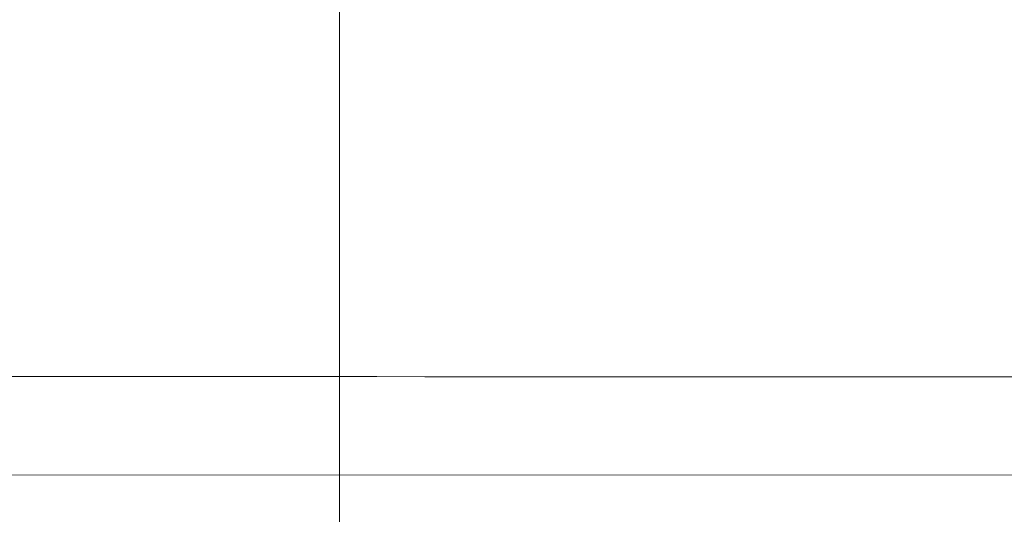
# Model space of a CAD drawing. Header units: millimetres. Extents: x -620 to 6530, y -1325 to 1325.
# Tile 10 of 256: x -7 to 14, y -1294 to -1283. Entities that reach past the tile are written whole.
import ezdxf

# ---------------------------------------------------------------- set-up
doc = ezdxf.new("R2010")
doc.units = ezdxf.units.MM
doc.layers.add('Left$10', color=7, linetype='Continuous', true_color=0xffffff)
doc.layers.add('Plan', color=7, linetype='Continuous', true_color=0xffffff)

msp = doc.modelspace()

# ---------------------------------------------------------------- linework, layer by layer
at = {"layer": 'Left$10', "color": 155, "linetype": 'Continuous', "lineweight": 18}
msp.add_line((0, -1295.923, 782.183), (0, -1293.008, 781.474), dxfattribs=at)
at = {"layer": 'Left$10', "color": 155, "linetype": 'Continuous', "lineweight": 13}
msp.add_open_spline([(0, -1293.361, 823.038), (0, -1290.684, 834.336), (0, -1284.223, 855.068), (0, -1273.22, 878.922), (0, -1263.821, 895.348), (0, -1254.792, 909.341), (0, -1243.474, 924.372), (0, -1231.98, 937.159), (0, -1223.512, 945.572), (0, -1217.976, 950.739), (0, -1212.646, 955.431), (0, -1207.529, 959.692), (0, -1202.626, 963.565), (0, -1197.935, 967.091), (0, -1193.451, 970.303), (0, -1189.174, 973.24), (0, -1186.363, 975.067), (0, -1185, 975.954)], degree=3, knots=[0, 0, 0, 0, 0.181189, 0.337852, 0.4095, 0.476716, 0.597932, 0.703008, 0.745016, 0.784392, 0.821307, 0.855931, 0.888419, 0.918928, 0.947608, 0.974591, 1, 1, 1, 1], dxfattribs=at)
at = {"layer": 'Left$10', "color": 155, "linetype": 'Continuous', "lineweight": 18}
for points, degree, knots in [([(0, -1185, 939.323), (0, -1187.284, 937.893), (0, -1189.549, 936.425), (0, -1194.036, 933.415), (0, -1196.253, 931.877), (0, -1202.823, 927.163), (0, -1207.096, 923.887), (0, -1215.424, 917.071), (0, -1219.479, 913.531), (0, -1225.4, 908.023), (0, -1227.589, 905.92), (0, -1229.745, 903.776), (0, -1230.223, 903.298), (0, -1230.461, 903.059), (0, -1231.176, 902.34), (0, -1232.598, 900.896), (0, -1234.002, 899.437), (0, -1238.641, 894.54), (0, -1242.221, 890.513), (0, -1249.117, 882.243), (0, -1252.433, 877.999), (0, -1257.208, 871.47), (0, -1259.157, 868.716), (0, -1261.243, 865.641), (0, -1261.808, 864.798), (0, -1262.183, 864.235), (0, -1262.37, 863.954), (0, -1263.302, 862.544), (0, -1264.039, 861.411), (0, -1267.674, 855.72), (0, -1270.432, 851.087), (0, -1275.648, 841.658), (0, -1278.105, 836.863), (0, -1281.565, 829.549), (0, -1283.238, 825.863), (0, -1284.827, 822.131), (0, -1285.477, 820.57), (0, -1285.607, 820.257), (0, -1285.864, 819.632), (0, -1286.249, 818.693), (0, -1286.628, 817.752), (0, -1288.878, 812.1), (0, -1290.715, 807.026), (0, -1294.062, 796.778), (0, -1295.573, 791.604), (0, -1297.594, 783.769), (0, -1298.543, 779.833), (0, -1299.543, 775.209), (0, -1299.948, 773.22), (0, -1300.147, 772.225), (0, -1300.213, 771.893), (0, -1300.343, 771.229), (0, -1300.407, 770.896), (0, -1301.49, 765.249), (0, -1302.339, 759.916), (0, -1303.698, 749.217), (0, -1304.207, 743.85), (0, -1304.887, 733.083), (0, -1305.057, 727.684), (0, -1305.057, 722.268)], 3, [0, 0, 0, 0, 0.03125, 0.03125, 0.0625, 0.0625, 0.125, 0.125, 0.1875, 0.1875, 0.21875, 0.222656, 0.222656, 0.226562, 0.226562, 0.234375, 0.25, 0.25, 0.3125, 0.3125, 0.375, 0.375, 0.40625, 0.414062, 0.417969, 0.417969, 0.421875, 0.421875, 0.4375, 0.4375, 0.5, 0.5, 0.5625, 0.5625, 0.59375, 0.609375, 0.609375, 0.613281, 0.613281, 0.617187, 0.625, 0.625, 0.6875, 0.6875, 0.75, 0.75, 0.78125, 0.796875, 0.804687, 0.804687, 0.808594, 0.808594, 0.8125, 0.8125, 0.875, 0.875, 0.9375, 0.9375, 1, 1, 1, 1]), ([(0, -1185, 505.214), (0, -1186.142, 505.929), (0, -1187.848, 507.015), (0, -1189.825, 508.307), (0, -1190.669, 508.867), (0, -1191.231, 509.241), (0, -1191.512, 509.428), (0, -1194.037, 511.121), (0, -1196.253, 512.659), (0, -1202.823, 517.373), (0, -1207.096, 520.649), (0, -1215.423, 527.465), (0, -1219.479, 531.005), (0, -1225.4, 536.514), (0, -1227.59, 538.616), (0, -1229.745, 540.761), (0, -1230.223, 541.238), (0, -1230.461, 541.478), (0, -1231.176, 542.197), (0, -1232.598, 543.64), (0, -1237.746, 548.989), (0, -1242.221, 554.023), (0, -1249.117, 562.293), (0, -1252.433, 566.538), (0, -1257.208, 573.066), (0, -1259.157, 575.82), (0, -1261.054, 578.616), (0, -1261.808, 579.738), (0, -1262.183, 580.301), (0, -1263.302, 581.993), (0, -1266.984, 587.657), (0, -1270.432, 593.449), (0, -1275.648, 602.878), (0, -1278.105, 607.673), (0, -1281.565, 614.987), (0, -1283.238, 618.674), (0, -1284.827, 622.405), (0, -1285.477, 623.967), (0, -1285.607, 624.279), (0, -1285.864, 624.905), (0, -1286.249, 625.844), (0, -1288.648, 631.802), (0, -1290.715, 637.51), (0, -1294.062, 647.758), (0, -1295.573, 652.932), (0, -1297.593, 660.767), (0, -1298.543, 664.703), (0, -1299.543, 669.328), (0, -1299.948, 671.316), (0, -1300.147, 672.312), (0, -1300.213, 672.644), (0, -1300.343, 673.308), (0, -1301.437, 678.954), (0, -1302.339, 684.62), (0, -1303.698, 695.319), (0, -1304.207, 700.686), (0, -1304.887, 711.453), (0, -1305.057, 716.853), (0, -1305.057, 722.268)], 3, [0, 0, 0, 0, 0.015625, 0.023437, 0.027344, 0.027344, 0.03125, 0.03125, 0.0625, 0.0625, 0.125, 0.125, 0.1875, 0.1875, 0.21875, 0.222656, 0.222656, 0.226562, 0.226562, 0.234375, 0.25, 0.3125, 0.3125, 0.375, 0.375, 0.40625, 0.414062, 0.414062, 0.421875, 0.421875, 0.4375, 0.5, 0.5, 0.5625, 0.5625, 0.59375, 0.609375, 0.609375, 0.613281, 0.613281, 0.617187, 0.625, 0.6875, 0.6875, 0.75, 0.75, 0.78125, 0.796875, 0.804687, 0.804687, 0.808594, 0.808594, 0.8125, 0.875, 0.875, 0.9375, 0.9375, 1, 1, 1, 1]), ([(0, -1185, 933.401), (0, -1186.985, 932.124), (0, -1209.422, 917.084), (0, -1244.244, 882.149), (0, -1271.603, 841.071), (0, -1290.449, 795.427), (0, -1300.057, 746.971), (0, -1300.057, 722.268)], 2, [0, 0, 0, 0.018824, 0.215059, 0.411295, 0.60753, 0.803765, 1, 1, 1]), ([(0, -1300.057, 722.268), (0, -1300.057, 697.566), (0, -1290.449, 649.111), (0, -1271.604, 603.467), (0, -1244.245, 562.388), (0, -1209.423, 527.454), (0, -1186.985, 512.413), (0, -1185, 511.136)], 2, [0, 0, 0, 0.196235, 0.39247, 0.588705, 0.78494, 0.981175, 1, 1, 1]), ([(0, -1293.662, 827.579), (0, -1292.768, 831.638), (0, -1290.474, 841.026), (0, -1286.223, 855.174), (0, -1281.021, 869.501), (0, -1275.723, 882.059), (0, -1270.636, 892.896), (0, -1265.961, 902.082), (0, -1261.727, 909.873), (0, -1258.043, 916.307), (0, -1255.026, 921.371), (0, -1252.676, 925.2), (0, -1250.293, 929.014), (0, -1247.142, 933.94), (0, -1242.885, 940.353), (0, -1238.356, 946.927), (0, -1233.503, 953.721), (0, -1228.211, 960.853), (0, -1223.042, 967.551), (0, -1218.094, 973.748), (0, -1213.39, 979.48), (0, -1208.219, 985.606), (0, -1202.427, 992.269), (0, -1196.752, 998.601), (0, -1191.347, 1004.468), (0, -1187.686, 1008.377), (0, -1185.53, 1010.62), (0, -1185.071, 1011.096)], 3, [0, 0, 0, 0, 0.043131, 0.099983, 0.152271, 0.199899, 0.240444, 0.276938, 0.309474, 0.338071, 0.36273, 0.383458, 0.400501, 0.446456, 0.49491, 0.540296, 0.587929, 0.638754, 0.692869, 0.731478, 0.77171, 0.815489, 0.863536, 0.915861, 0.952446, 0.98993, 1, 1, 1, 1]), ([(0, -1236.332, 910.041), (0, -1241.721, 904.138), (0, -1246.798, 898.03), (0, -1253.944, 888.592), (0, -1256.248, 885.399), (0, -1259.587, 880.543), (0, -1260.681, 878.914), (0, -1262.292, 876.452), (0, -1262.825, 875.629), (0, -1263.616, 874.39), (0, -1263.878, 873.976), (0, -1264.27, 873.355), (0, -1264.401, 873.147), (0, -1264.596, 872.836), (0, -1264.661, 872.732), (0, -1264.758, 872.576), (0, -1264.791, 872.524), (0, -1264.855, 872.421), (0, -1264.884, 872.374), (0, -1274.116, 857.551), (0, -1281.138, 842.971), (0, -1286.513, 829.138)], 3, [0, 0, 0, 0, 0.25, 0.25, 0.375, 0.375, 0.4375, 0.4375, 0.46875, 0.46875, 0.484375, 0.484375, 0.492188, 0.492188, 0.496094, 0.496094, 0.498047, 0.498047, 0.5, 0.5, 1, 1, 1, 1]), ([(0, -1286.513, 829.138), (0, -1286.887, 828.175), (0, -1287.237, 827.256), (0, -1287.728, 825.945), (0, -1287.886, 825.519), (0, -1288.115, 824.897), (0, -1288.19, 824.692), (0, -1288.337, 824.289), (0, -1288.408, 824.094), (0, -1288.77, 823.095), (0, -1289.034, 822.352), (0, -1289.393, 821.326), (0, -1289.507, 820.998), (0, -1289.669, 820.529), (0, -1289.722, 820.376), (0, -1289.824, 820.077), (0, -1289.873, 819.934), (0, -1290.12, 819.21), (0, -1290.291, 818.698), (0, -1290.511, 818.033), (0, -1290.578, 817.828), (0, -1290.7, 817.453), (0, -1290.754, 817.285), (0, -1291.003, 816.508), (0, -1291.1, 816.183), (0, -1291.098, 816.156)], 3, [0, 0, 0, 0, 0.125, 0.125, 0.1875, 0.1875, 0.21875, 0.21875, 0.25, 0.25, 0.375, 0.375, 0.4375, 0.4375, 0.46875, 0.46875, 0.5, 0.5, 0.625, 0.625, 0.6875, 0.6875, 0.75, 0.75, 1, 1, 1, 1]), ([(0, -1288.865, 847.098), (0, -1290.059, 845.021), (0, -1291.858, 841.709), (0, -1293.855, 837.379), (0, -1295.047, 833.879), (0, -1295.831, 830.567), (0, -1296.134, 827.436), (0, -1296.114, 824.479), (0, -1296.086, 820.758), (0, -1296.1, 814.803), (0, -1296.082, 804.91), (0, -1296.138, 796.428), (0, -1296.056, 791.664), (0, -1296.016, 789.748)], 3, [0, 0, 0, 0, 0.055435, 0.092067, 0.1287, 0.165332, 0.201965, 0.238597, 0.27523, 0.348494, 0.495024, 0.788084, 1, 1, 1, 1]), ([(0, -1291.098, 816.156), (0, -1291.088, 816.01), (0, -1291.082, 815.879), (0, -1291.073, 815.702), (0, -1291.07, 815.646), (0, -1291.066, 815.568), (0, -1291.065, 815.542), (0, -1291.063, 815.506), (0, -1291.063, 815.494), (0, -1291.062, 815.476), (0, -1291.062, 815.47), (0, -1291.061, 815.461), (0, -1291.061, 815.458), (0, -1291.061, 815.454), (0, -1291.061, 815.452), (0, -1291.061, 815.45), (0, -1291.061, 815.449), (0, -1291.061, 815.448), (0, -1291.061, 815.447), (0, -1291.056, 815.339), (0, -1291.051, 815.227), (0, -1291.043, 815.052), (0, -1291.041, 814.992), (0, -1291.037, 814.901), (0, -1291.036, 814.87), (0, -1291.034, 814.824), (0, -1291.034, 814.808), (0, -1291.033, 814.785), (0, -1291.032, 814.777), (0, -1291.032, 814.765), (0, -1291.032, 814.761), (0, -1291.031, 814.755), (0, -1291.031, 814.753), (0, -1291.031, 814.75), (0, -1291.031, 814.749), (0, -1291.031, 814.748), (0, -1291.031, 814.747), (0, -1291.031, 814.747), (0, -1291.031, 814.747), (0, -1291.031, 814.746), (0, -1291.031, 814.746), (0, -1291.024, 814.571), (0, -1291.017, 814.368), (0, -1291.006, 814.02), (0, -1291.003, 813.897), (0, -1290.997, 813.701), (0, -1290.996, 813.634), (0, -1290.993, 813.531), (0, -1290.992, 813.496), (0, -1290.991, 813.443), (0, -1290.991, 813.426), (0, -1290.99, 813.399), (0, -1290.99, 813.39), (0, -1290.99, 813.377), (0, -1290.99, 813.372), (0, -1290.989, 813.365), (0, -1290.989, 813.363), (0, -1290.989, 813.36), (0, -1290.989, 813.359), (0, -1290.989, 813.357), (0, -1290.989, 813.356), (0, -1290.989, 813.355), (0, -1290.989, 813.355), (0, -1290.989, 813.355), (0, -1290.989, 813.355), (0, -1290.989, 813.354), (0, -1290.989, 813.354), (0, -1290.989, 813.354), (0, -1290.989, 813.354), (0, -1290.989, 813.325), (0, -1290.986, 813.193), (0, -1290.98, 812.847), (0, -1290.977, 812.706), (0, -1290.974, 812.458), (0, -1290.973, 812.369), (0, -1290.971, 812.226), (0, -1290.97, 812.177), (0, -1290.969, 812.101), (0, -1290.969, 812.075), (0, -1290.969, 812.036), (0, -1290.968, 812.023), (0, -1290.968, 812.003), (0, -1290.968, 811.997), (0, -1290.968, 811.987), (0, -1290.968, 811.983), (0, -1290.968, 811.978), (0, -1290.968, 811.976), (0, -1290.968, 811.974), (0, -1290.968, 811.973), (0, -1290.968, 811.972), (0, -1290.968, 811.971), (0, -1290.968, 811.971), (0, -1290.968, 811.971), (0, -1290.968, 811.97), (0, -1290.968, 811.97), (0, -1290.965, 811.712), (0, -1290.963, 811.469), (0, -1290.96, 811.127), (0, -1290.959, 811.017), (0, -1290.958, 810.857), (0, -1290.957, 810.805), (0, -1290.957, 810.728), (0, -1290.957, 810.702), (0, -1290.956, 810.665), (0, -1290.956, 810.652), (0, -1290.956, 810.633), (0, -1290.956, 810.627), (0, -1290.956, 810.618), (0, -1290.956, 810.614), (0, -1290.956, 810.61), (0, -1290.956, 810.608), (0, -1290.956, 810.606), (0, -1290.956, 810.605), (0, -1290.956, 810.604), (0, -1290.956, 810.604), (0, -1290.956, 810.603), (0, -1290.956, 810.602), (0, -1290.954, 810.457), (0, -1290.953, 810.272), (0, -1290.95, 809.934), (0, -1290.949, 809.811), (0, -1290.947, 809.612), (0, -1290.947, 809.543), (0, -1290.946, 809.436), (0, -1290.946, 809.399), (0, -1290.945, 809.344), (0, -1290.945, 809.325), (0, -1290.945, 809.297), (0, -1290.945, 809.287), (0, -1290.945, 809.273), (0, -1290.945, 809.268), (0, -1290.945, 809.261), (0, -1290.945, 809.259), (0, -1290.945, 809.255), (0, -1290.945, 809.254), (0, -1290.945, 809.252), (0, -1290.945, 809.25), (0, -1290.943, 808.96), (0, -1290.941, 808.702), (0, -1290.939, 808.362), (0, -1290.938, 808.256), (0, -1290.938, 808.11), (0, -1290.937, 808.063), (0, -1290.937, 807.996), (0, -1290.937, 807.974), (0, -1290.937, 807.942), (0, -1290.936, 807.931), (0, -1290.936, 807.915), (0, -1290.936, 807.91), (0, -1290.936, 807.902), (0, -1290.936, 807.9), (0, -1290.936, 807.896), (0, -1290.936, 807.895), (0, -1290.936, 807.893), (0, -1290.936, 807.892), (0, -1290.936, 807.891), (0, -1290.936, 807.891), (0, -1290.936, 807.89), (0, -1290.936, 807.89), (0, -1290.935, 807.695), (0, -1290.934, 807.483), (0, -1290.932, 807.141), (0, -1290.931, 807.022), (0, -1290.93, 806.838), (0, -1290.93, 806.776), (0, -1290.929, 806.681), (0, -1290.929, 806.649), (0, -1290.929, 806.601), (0, -1290.929, 806.585), (0, -1290.928, 806.56), (0, -1290.928, 806.552), (0, -1290.928, 806.54), (0, -1290.928, 806.536), (0, -1290.928, 806.53), (0, -1290.928, 806.528), (0, -1290.928, 806.525), (0, -1290.928, 806.524), (0, -1290.928, 806.522), (0, -1290.928, 806.522), (0, -1290.928, 806.521), (0, -1290.928, 806.52), (0, -1290.927, 806.29), (0, -1290.925, 806.059), (0, -1290.924, 805.712), (0, -1290.924, 805.596), (0, -1290.92, 805.367), (0, -1290.909, 805.264), (0, -1290.919, 805.138)], 3, [0, 0, 0, 0, 0.03125, 0.03125, 0.046875, 0.046875, 0.054688, 0.054688, 0.058594, 0.058594, 0.060547, 0.060547, 0.061523, 0.061523, 0.062012, 0.062012, 0.062256, 0.062256, 0.0625, 0.0625, 0.09375, 0.09375, 0.109375, 0.109375, 0.117188, 0.117188, 0.121094, 0.121094, 0.123047, 0.123047, 0.124023, 0.124023, 0.124512, 0.124512, 0.124756, 0.124756, 0.124878, 0.124878, 0.124939, 0.124939, 0.125, 0.125, 0.1875, 0.1875, 0.21875, 0.21875, 0.234375, 0.234375, 0.242188, 0.242188, 0.246094, 0.246094, 0.248047, 0.248047, 0.249023, 0.249023, 0.249512, 0.249512, 0.249756, 0.249756, 0.249878, 0.249878, 0.249939, 0.249939, 0.249969, 0.249969, 0.249985, 0.249985, 0.25, 0.25, 0.3125, 0.3125, 0.34375, 0.34375, 0.359375, 0.359375, 0.367188, 0.367188, 0.371094, 0.371094, 0.373047, 0.373047, 0.374023, 0.374023, 0.374512, 0.374512, 0.374756, 0.374756, 0.374878, 0.374878, 0.374939, 0.374939, 0.374969, 0.374969, 0.375, 0.375, 0.4375, 0.4375, 0.46875, 0.46875, 0.484375, 0.484375, 0.492188, 0.492188, 0.496094, 0.496094, 0.498047, 0.498047, 0.499023, 0.499023, 0.499512, 0.499512, 0.499756, 0.499756, 0.499878, 0.499878, 0.5, 0.5, 0.5625, 0.5625, 0.59375, 0.59375, 0.609375, 0.609375, 0.617188, 0.617188, 0.621094, 0.621094, 0.623047, 0.623047, 0.624023, 0.624023, 0.624512, 0.624512, 0.624756, 0.624756, 0.625, 0.625, 0.6875, 0.6875, 0.71875, 0.71875, 0.734375, 0.734375, 0.742188, 0.742188, 0.746094, 0.746094, 0.748047, 0.748047, 0.749023, 0.749023, 0.749512, 0.749512, 0.749756, 0.749756, 0.749878, 0.749878, 0.75, 0.75, 0.8125, 0.8125, 0.84375, 0.84375, 0.859375, 0.859375, 0.867188, 0.867188, 0.871094, 0.871094, 0.873047, 0.873047, 0.874023, 0.874023, 0.874512, 0.874512, 0.874756, 0.874756, 0.874878, 0.874878, 0.875, 0.875, 0.9375, 0.9375, 0.96875, 0.96875, 1, 1, 1, 1]), ([(0, -1293.202, 824.442), (0, -1293.206, 825.197), (0, -1293.196, 826.961), (0, -1292.934, 829.67), (0, -1292.485, 831.667), (0, -1292.237, 832.586)], 3, [0, 0, 0, 0, 0.299814, 0.684982, 1, 1, 1, 1]), ([(0, -1293.352, 823.101), (0, -1293.292, 823.352), (0, -1293.232, 823.604), (0, -1293.092, 824.188), (0, -1293.011, 824.52), (0, -1292.93, 824.852)], 3, [0, 0, 0, 0, 0.430464, 0.430464, 1, 1, 1, 1]), ([(0, -1293.179, 814.992), (0, -1293.179, 815.289), (0, -1293.177, 817.177), (0, -1293.171, 819.718), (0, -1293.186, 822.117), (0, -1293.19, 822.686)], 3, [0, 0, 0, 0, 0.126947, 0.796601, 1, 1, 1, 1])]:
    msp.add_open_spline(points, degree=degree, knots=knots, dxfattribs=at)
at = {"layer": 'Plan', "color": 155, "linetype": 'Continuous', "lineweight": 18}
msp.add_line((-343.948, -1293.012), (133.23, -1293.052), dxfattribs=at)
msp.add_open_spline([(854.134, -1291.098), (840.728, -1291.088), (828.499, -1291.082), (811.919, -1291.073), (806.686, -1291.07), (799.277, -1291.066), (796.881, -1291.065), (793.397, -1291.063), (792.255, -1291.063), (790.568, -1291.062), (790.01, -1291.062), (789.18, -1291.061), (788.905, -1291.061), (788.494, -1291.061), (788.357, -1291.061), (788.152, -1291.061), (788.084, -1291.061), (787.947, -1291.061), (787.89, -1291.061), (777.691, -1291.056), (767.105, -1291.051), (750.524, -1291.043), (744.88, -1291.041), (736.24, -1291.037), (733.331, -1291.036), (728.923, -1291.034), (727.446, -1291.034), (725.22, -1291.033), (724.477, -1291.032), (723.358, -1291.032), (722.985, -1291.032), (722.425, -1291.031), (722.238, -1291.031), (721.957, -1291.031), (721.863, -1291.031), (721.723, -1291.031), (721.676, -1291.031), (721.606, -1291.031), (721.583, -1291.031), (721.536, -1291.031), (721.505, -1291.031), (704.91, -1291.024), (685.567, -1291.017), (652.406, -1291.006), (640.661, -1291.003), (622.007, -1290.997), (615.616, -1290.996), (605.771, -1290.993), (602.446, -1290.992), (597.394, -1290.991), (595.699, -1290.991), (593.141, -1290.99), (592.285, -1290.99), (590.998, -1290.99), (590.568, -1290.99), (589.922, -1290.989), (589.707, -1290.989), (589.383, -1290.989), (589.276, -1290.989), (589.114, -1290.989), (589.06, -1290.989), (588.979, -1290.989), (588.952, -1290.989), (588.911, -1290.989), (588.898, -1290.989), (588.878, -1290.989), (588.871, -1290.989), (588.857, -1290.989), (588.845, -1290.989), (586.045, -1290.989), (573.591, -1290.986), (540.43, -1290.98), (526.962, -1290.977), (503.141, -1290.974), (494.597, -1290.973), (480.877, -1290.971), (476.152, -1290.97), (468.839, -1290.969), (466.364, -1290.969), (462.595, -1290.969), (461.329, -1290.968), (459.416, -1290.968), (458.776, -1290.968), (457.812, -1290.968), (457.49, -1290.968), (457.007, -1290.968), (456.845, -1290.968), (456.603, -1290.968), (456.522, -1290.968), (456.401, -1290.968), (456.361, -1290.968), (456.3, -1290.968), (456.28, -1290.968), (456.239, -1290.968), (456.211, -1290.968), (431.386, -1290.965), (407.925, -1290.963), (374.764, -1290.96), (364.048, -1290.959), (348.482, -1290.958), (343.378, -1290.957), (335.849, -1290.957), (333.36, -1290.957), (329.659, -1290.956), (328.43, -1290.956), (326.596, -1290.956), (325.985, -1290.956), (325.072, -1290.956), (324.768, -1290.956), (324.312, -1290.956), (324.16, -1290.956), (323.933, -1290.956), (323.857, -1290.956), (323.743, -1290.956), (323.705, -1290.956), (323.629, -1290.956), (323.581, -1290.956), (309.313, -1290.954), (291.139, -1290.953), (257.978, -1290.95), (245.94, -1290.949), (226.41, -1290.947), (219.653, -1290.947), (209.15, -1290.946), (205.588, -1290.946), (200.152, -1290.945), (198.325, -1290.945), (195.561, -1290.945), (194.636, -1290.945), (193.242, -1290.945), (192.777, -1290.945), (192.077, -1290.945), (191.843, -1290.945), (191.493, -1290.945), (191.376, -1290.945), (191.142, -1290.945), (191.018, -1290.945), (162.635, -1290.943), (137.445, -1290.941), (104.284, -1290.939), (94.001, -1290.938), (79.732, -1290.938), (75.168, -1290.937), (68.612, -1290.937), (66.475, -1290.937), (63.341, -1290.937), (62.308, -1290.936), (60.778, -1290.936), (60.27, -1290.936), (59.514, -1290.936), (59.263, -1290.936), (58.887, -1290.936), (58.762, -1290.936), (58.574, -1290.936), (58.512, -1290.936), (58.418, -1290.936), (58.387, -1290.936), (58.325, -1290.936), (58.299, -1290.936), (39.309, -1290.935), (18.778, -1290.934), (-14.383, -1290.932), (-25.831, -1290.931), (-43.594, -1290.93), (-49.614, -1290.93), (-58.792, -1290.929), (-61.875, -1290.929), (-66.538, -1290.929), (-68.098, -1290.929), (-70.448, -1290.928), (-71.233, -1290.928), (-72.413, -1290.928), (-72.806, -1290.928), (-73.397, -1290.928), (-73.594, -1290.928), (-73.89, -1290.928), (-73.988, -1290.928), (-74.136, -1290.928), (-74.186, -1290.928), (-74.284, -1290.928), (-74.34, -1290.928), (-96.489, -1290.927), (-118.595, -1290.925), (-151.756, -1290.924), (-162.81, -1290.924), (-184.919, -1290.92), (-195.973, -1290.909), (-207.028, -1290.919)], degree=3, knots=[0, 0, 0, 0, 0.03125, 0.03125, 0.046875, 0.046875, 0.054688, 0.054688, 0.058594, 0.058594, 0.060547, 0.060547, 0.061523, 0.061523, 0.062012, 0.062012, 0.062256, 0.062256, 0.0625, 0.0625, 0.09375, 0.09375, 0.109375, 0.109375, 0.117188, 0.117188, 0.121094, 0.121094, 0.123047, 0.123047, 0.124023, 0.124023, 0.124512, 0.124512, 0.124756, 0.124756, 0.124878, 0.124878, 0.124939, 0.124939, 0.125, 0.125, 0.1875, 0.1875, 0.21875, 0.21875, 0.234375, 0.234375, 0.242188, 0.242188, 0.246094, 0.246094, 0.248047, 0.248047, 0.249023, 0.249023, 0.249512, 0.249512, 0.249756, 0.249756, 0.249878, 0.249878, 0.249939, 0.249939, 0.249969, 0.249969, 0.249985, 0.249985, 0.25, 0.25, 0.3125, 0.3125, 0.34375, 0.34375, 0.359375, 0.359375, 0.367188, 0.367188, 0.371094, 0.371094, 0.373047, 0.373047, 0.374023, 0.374023, 0.374512, 0.374512, 0.374756, 0.374756, 0.374878, 0.374878, 0.374939, 0.374939, 0.374969, 0.374969, 0.375, 0.375, 0.4375, 0.4375, 0.46875, 0.46875, 0.484375, 0.484375, 0.492188, 0.492188, 0.496094, 0.496094, 0.498047, 0.498047, 0.499023, 0.499023, 0.499512, 0.499512, 0.499756, 0.499756, 0.499878, 0.499878, 0.5, 0.5, 0.5625, 0.5625, 0.59375, 0.59375, 0.609375, 0.609375, 0.617188, 0.617188, 0.621094, 0.621094, 0.623047, 0.623047, 0.624023, 0.624023, 0.624512, 0.624512, 0.624756, 0.624756, 0.625, 0.625, 0.6875, 0.6875, 0.71875, 0.71875, 0.734375, 0.734375, 0.742188, 0.742188, 0.746094, 0.746094, 0.748047, 0.748047, 0.749023, 0.749023, 0.749512, 0.749512, 0.749756, 0.749756, 0.749878, 0.749878, 0.75, 0.75, 0.8125, 0.8125, 0.84375, 0.84375, 0.859375, 0.859375, 0.867188, 0.867188, 0.871094, 0.871094, 0.873047, 0.873047, 0.874023, 0.874023, 0.874512, 0.874512, 0.874756, 0.874756, 0.874878, 0.874878, 0.875, 0.875, 0.9375, 0.9375, 0.96875, 0.96875, 1, 1, 1, 1], dxfattribs=at)

doc.saveas('drawing.dxf')
